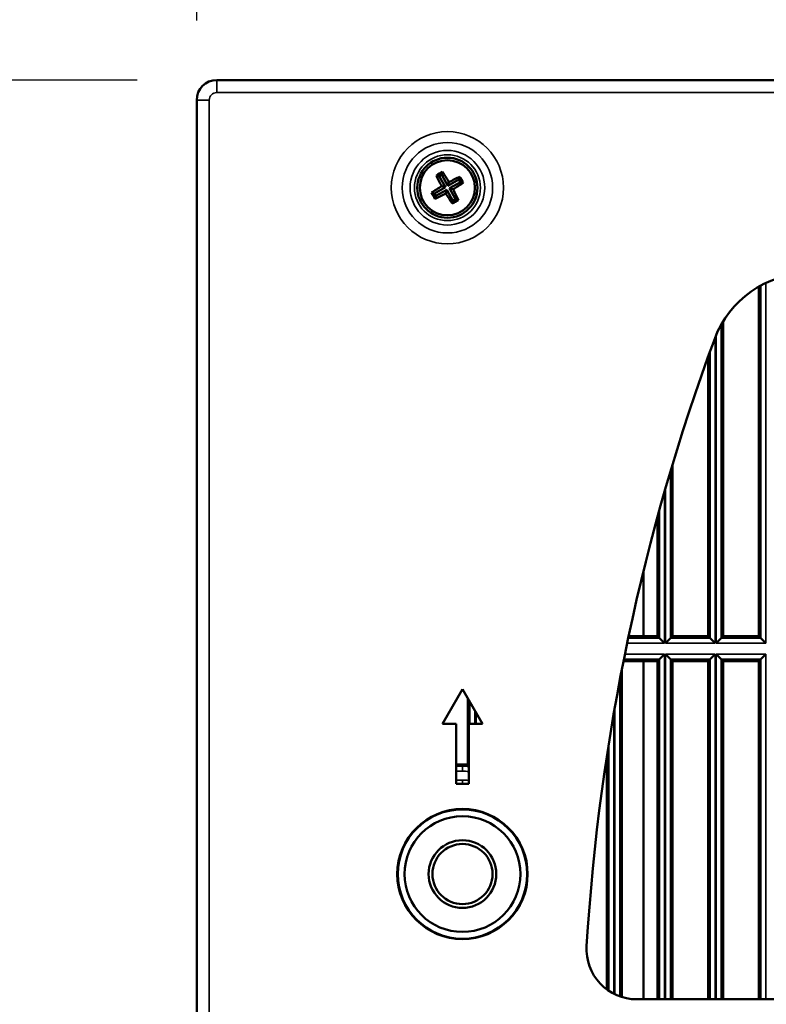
# Model space of a CAD drawing. Header units: inches. Extents: x 0 to 234, y 0 to 165.
# Tile 6 of 85: x 42.44 to 48.31, y 73.04 to 80.78. Entities that reach past the tile are written whole.
import ezdxf

# ---------------------------------------------------------------- set-up
doc = ezdxf.new("R2010")
doc.units = ezdxf.units.IN
doc.header["$LTSCALE"] = 10
doc.header["$MEASUREMENT"] = 0
for name, color, linetype, lineweight in [('Dimension (ANSI)', 7, 'Continuous', 25), ('Visible (ANSI)', 7, 'Continuous', 50), ('Visible Narrow (ANSI)', 7, 'Continuous', 35)]:
    doc.layers.add(name, color=color, linetype=linetype, lineweight=lineweight)
doc.styles.add('Note Text (ANSI)', font='arial.ttf')
doc.dimstyles.new('Default (ANSI)', dxfattribs={"dimscale": 10, "dimtxt": 0.12, "dimasz": 0.098425, "dimexe": 0.125, "dimexo": 0.0625, "dimgap": 0.031496, "dimtad": 0, "dimtih": 1, "dimtoh": 1, "dimrnd": 1e-08, "dimzin": 4, "dimdsep": 46, "dimtxsty": 'Note Text (ANSI)', "dimcen": 0.09, "dimdle": 0.393701, "dimclrd": 256, "dimclre": 256, "dimclrt": 256, "dimadec": 0, "dimazin": 1, "dimtfac": 1, "dimtofl": 0, "dimtmove": 0, "dimatfit": 3, "dimfxl": 1, "dimtolj": 1, "dimtzin": 4, "dimlwd": -1, "dimlwe": -1, "dimarcsym": 0})

# ---------------------------------------------------------------- blocks, each defined once
blk = doc.blocks.new('*D11')
at = {"layer": 'Defpoints', "color": 0, "transparency": 16777216}
for p in [(83.2028, 84.081), (43.8328, 80.144), (83.2028, 80.144)]:
    blk.add_point(p, dxfattribs=at)
at = {"layer": 'Dimension (ANSI)', "transparency": 16777216}
for p, q in [((43.8328, 80.769), (43.8328, 85.331)), ((83.2028, 80.769), (83.2028, 85.331)), ((44.817, 84.081), (57.458, 84.081)), ((82.2186, 84.081), (61.7968, 84.081))]:
    blk.add_line(p, q, dxfattribs=at)
for points in [[(44.817, 84.245), (44.817, 83.9169), (43.8328, 84.081)], [(82.2186, 84.245), (82.2186, 83.9169), (83.2028, 84.081)]]:
    blk.add_solid(points, dxfattribs=at)
at = {"layer": 'Dimension (ANSI)', "transparency": 16777216, "insert": (57.773, 84.6941), "char_height": 1.2, "attachment_point": 1, "style": 'Note Text (ANSI)'}
blk.add_mtext('\\A1;\\fArial|b0|i0;39.4"', dxfattribs=at)
blk = doc.blocks.new('*D12')
at = {"layer": 'Defpoints', "color": 0, "transparency": 16777216}
for p in [(43.9902, 80.3014), (38.1084, 64.6715), (43.9902, 64.6715)]:
    blk.add_point(p, dxfattribs=at)
at = {"layer": 'Dimension (ANSI)', "transparency": 16777216}
for p, q in [((43.3652, 80.3014), (36.8584, 80.3014)), ((38.1084, 79.3172), (38.1084, 73.4141)), ((38.1084, 65.6558), (38.1084, 71.5588)), ((43.3652, 64.6715), (36.8584, 64.6715))]:
    blk.add_line(p, q, dxfattribs=at)
for points in [[(37.9443, 79.3172), (38.2724, 79.3172), (38.1084, 80.3014)], [(37.9443, 65.6558), (38.2724, 65.6558), (38.1084, 64.6715)]]:
    blk.add_solid(points, dxfattribs=at)
at = {"layer": 'Dimension (ANSI)', "transparency": 16777216, "insert": (36.31, 73.0992), "char_height": 1.2, "attachment_point": 1, "style": 'Note Text (ANSI)'}
blk.add_mtext('\\A1;\\fArial|b0|i0;15.6"', dxfattribs=at)

msp = doc.modelspace()

# ---------------------------------------------------------------- linework, layer by layer
at = {"layer": 'Visible (ANSI)'}
for p, q in [((83.0454, 80.3014), (43.9902, 80.3014)), ((43.8328, 80.144), (43.8328, 64.829)), ((45.7148, 79.5518), (45.7366, 79.5457)), ((45.7572, 79.5572), (45.7366, 79.5457)), ((45.7633, 79.5791), (45.7572, 79.5572)), ((45.8058, 79.4711), (45.7572, 79.5572)), ((45.7366, 79.5457), (45.7852, 79.4595)), ((45.8919, 79.5196), (45.8058, 79.4711)), ((45.8136, 79.4991), (45.8058, 79.4711)), ((45.8173, 79.4505), (45.9035, 79.499)), ((45.898, 79.5415), (45.8919, 79.5196)), ((45.9035, 79.499), (45.8919, 79.5196)), ((45.9254, 79.4929), (45.9035, 79.499)), ((45.6771, 79.417), (45.699, 79.4109)), ((45.7852, 79.4595), (45.699, 79.4109)), ((45.699, 79.4109), (45.7106, 79.3904)), ((45.7106, 79.3904), (45.7968, 79.4389)), ((45.7572, 79.4673), (45.7852, 79.4595)), ((45.7889, 79.4109), (45.7968, 79.4389)), ((45.7968, 79.4389), (45.8453, 79.3527)), ((45.8659, 79.3643), (45.8173, 79.4505)), ((45.8453, 79.4427), (45.8173, 79.4505)), ((45.7045, 79.3685), (45.7106, 79.3904)), ((45.8392, 79.3309), (45.8453, 79.3527)), ((45.8453, 79.3527), (45.8659, 79.3643)), ((45.8877, 79.3582), (45.8659, 79.3643)), ((48.2462, 78.6772), (48.2462, 75.9314)), ((47.9667, 75.9314), (47.9667, 78.4054)), ((47.8486, 78.1271), (47.8486, 75.9314)), ((47.5691, 75.9314), (47.5691, 77.2802)), ((47.451, 76.8679), (47.451, 75.9314)), ((47.3406, 76.4412), (47.3406, 75.9314)), ((47.451, 75.9314), (47.2244, 75.9314)), ((47.451, 75.9314), (47.4661, 75.9162)), ((47.5055, 75.8769), (47.4661, 75.9162)), ((47.5539, 75.9162), (47.5146, 75.8769)), ((47.5539, 75.9162), (47.5691, 75.9314)), ((47.8486, 75.9314), (47.5691, 75.9314)), ((47.8486, 75.9314), (47.8638, 75.9162)), ((47.9031, 75.8769), (47.8638, 75.9162)), ((47.9516, 75.9162), (47.9122, 75.8769)), ((47.9516, 75.9162), (47.9667, 75.9314)), ((48.2462, 75.9314), (47.9667, 75.9314)), ((48.2462, 75.9314), (48.2614, 75.9162)), ((48.3007, 75.8769), (48.2614, 75.9162)), ((47.4661, 75.7497), (47.5055, 75.789)), ((47.5146, 75.789), (47.5539, 75.7497)), ((47.8638, 75.7497), (47.9031, 75.789)), ((47.9122, 75.789), (47.9516, 75.7497)), ((48.2614, 75.7497), (48.3007, 75.789)), ((47.1841, 75.7345), (47.451, 75.7345)), ((47.3406, 75.7345), (47.3406, 73.077)), ((47.4661, 75.7497), (47.451, 75.7345)), ((47.451, 75.7345), (47.451, 73.077)), ((47.5691, 75.7345), (47.5539, 75.7497)), ((47.5691, 73.077), (47.5691, 75.7345)), ((47.5691, 75.7345), (47.8486, 75.7345)), ((47.8638, 75.7497), (47.8486, 75.7345)), ((47.8486, 75.7345), (47.8486, 73.077)), ((47.9667, 75.7345), (47.9516, 75.7497)), ((47.9667, 73.077), (47.9667, 75.7345)), ((47.9667, 75.7345), (48.2462, 75.7345)), ((48.2614, 75.7497), (48.2462, 75.7345)), ((48.2462, 75.7345), (48.2462, 73.077)), ((47.1715, 73.0946), (47.1715, 75.6705)), ((45.7623, 75.2424), (45.9198, 75.5152)), ((45.9198, 75.5152), (46.0773, 75.2424)), ((45.9628, 75.4407), (45.9628, 74.9381)), ((45.8706, 75.2424), (45.7623, 75.2424)), ((45.8706, 74.7699), (45.8706, 75.2424)), ((46.0773, 75.2424), (45.969, 75.2424)), ((45.969, 75.2424), (45.969, 74.7699)), ((47.0533, 74.9887), (47.0533, 73.1545)), ((45.8706, 74.9222), (45.9198, 74.9222)), ((45.9198, 74.9187), (45.8706, 74.9187)), ((45.969, 74.7699), (45.8706, 74.7699)), ((49.6551, 73.077), (47.2878, 73.077))]:
    msp.add_line(p, q, dxfattribs=at)
for centre, radius in [((45.8013, 79.455), 0.2362), ((45.8013, 79.455), 0.2165), ((45.9198, 74.0613), 0.5118), ((45.9198, 74.0613), 0.5079), ((45.9198, 74.0613), 0.4547), ((45.9198, 74.0613), 0.2657), ((45.9198, 74.0613), 0.2362)]:
    msp.add_circle(centre, radius, dxfattribs=at)
for centre, radius, start, end in [((43.9902, 80.144), 0.1575, 90, 180), ((48.6384, 77.9944), 0.7874, 90.5, 159.68686), ((63.5178, 72.4865), 16.6535, 159.68686, 176.52961), ((45.9198, 74.0613), 0.8609, 87.74875, 90), ((45.9198, 74.0613), 0.8575, 88.47953, 90), ((47.2878, 73.4707), 0.3937, 176.52961, 270)]:
    msp.add_arc(centre, radius, start, end, dxfattribs=at)
for centre, major_axis, start_param, end_param in [((45.764, 79.5211), (0.2564, 0.1444), 1.476024, 1.665569), ((45.8187, 79.4648), (-0.1489, 0.2644), 1.139911, 1.463963), ((45.7838, 79.4452), (0.1489, -0.2644), 1.67763, 2.001682), ((45.8111, 79.4375), (0.2644, 0.1489), 1.139911, 1.463963), ((45.7914, 79.4724), (-0.2644, -0.1489), 1.67763, 2.001682), ((45.8674, 79.4922), (0.1444, -0.2564), 1.476024, 1.665569), ((45.8111, 79.4375), (0.2644, 0.1489), 1.67763, 2.001682), ((45.7351, 79.4177), (-0.1444, 0.2564), 1.476024, 1.665569), ((45.7914, 79.4724), (-0.2644, -0.1489), 1.139911, 1.463963), ((45.8187, 79.4648), (-0.1489, 0.2644), 1.67763, 2.001682), ((45.7838, 79.4452), (0.1489, -0.2644), 1.139911, 1.463963), ((45.8385, 79.3889), (-0.2564, -0.1444), 1.476024, 1.665569)]:
    msp.add_ellipse(centre, major_axis=major_axis, ratio=0.173648, start_param=start_param, end_param=end_param, dxfattribs=at)
msp.add_open_spline([(45.9628, 74.9381), (45.9628, 74.9367), (45.9626, 74.9353), (45.962, 74.9326), (45.9615, 74.9312), (45.96, 74.9277), (45.9586, 74.9257), (45.9551, 74.9223), (45.953, 74.921), (45.9495, 74.9195), (45.9481, 74.9191), (45.9454, 74.9185), (45.944, 74.9184), (45.9426, 74.9184)], degree=3, knots=[0, 0, 0, 0, 0.01068832, 0.01068832, 0.02137691, 0.02137691, 0.03987808, 0.03987808, 0.05838329, 0.05838329, 0.06909288, 0.06909288, 0.07980292, 0.07980292, 0.07980292, 0.07980292], dxfattribs=at)
at = {"layer": 'Visible Narrow (ANSI)'}
for p, q in [((43.9902, 80.3014), (43.9902, 80.203)), ((43.9902, 80.203), (83.0454, 80.203)), ((43.9312, 80.144), (43.8328, 80.144)), ((43.9312, 64.829), (43.9312, 80.144)), ((48.3007, 75.8769), (48.3007, 78.7058)), ((48.2614, 78.6857), (48.2614, 75.9162)), ((47.9516, 75.9162), (47.9516, 78.3795)), ((47.9031, 75.8769), (47.9031, 78.2762)), ((47.9122, 78.2989), (47.9122, 75.8769)), ((47.8638, 78.1691), (47.8638, 75.9162)), ((47.5539, 75.9162), (47.5539, 77.2294)), ((47.5146, 77.0949), (47.5146, 75.8769)), ((47.5055, 75.8769), (47.5055, 77.0632)), ((47.4661, 76.9232), (47.4661, 75.9162)), ((47.4661, 75.9162), (47.2212, 75.9162)), ((47.8638, 75.9162), (47.5539, 75.9162)), ((48.2614, 75.9162), (47.9516, 75.9162)), ((47.213, 75.8769), (47.5055, 75.8769)), ((47.5146, 75.8769), (47.9031, 75.8769)), ((47.9122, 75.8769), (48.3007, 75.8769)), ((47.5055, 75.789), (47.195, 75.789)), ((47.5055, 73.077), (47.5055, 75.789)), ((47.5146, 75.789), (47.5146, 73.077)), ((47.9031, 75.789), (47.5146, 75.789)), ((47.9031, 73.077), (47.9031, 75.789)), ((47.9122, 75.789), (47.9122, 73.077)), ((48.3007, 75.789), (47.9122, 75.789)), ((48.3007, 73.077), (48.3007, 75.789)), ((47.1871, 75.7497), (47.4661, 75.7497)), ((47.4661, 75.7497), (47.4661, 73.077)), ((47.5539, 73.077), (47.5539, 75.7497)), ((47.5539, 75.7497), (47.8638, 75.7497)), ((47.8638, 75.7497), (47.8638, 73.077)), ((47.9516, 73.077), (47.9516, 75.7497)), ((47.9516, 75.7497), (48.2614, 75.7497)), ((48.2614, 75.7497), (48.2614, 73.077)), ((47.1563, 73.0996), (47.1563, 75.5915)), ((45.9779, 75.4145), (45.9779, 75.2424)), ((47.1169, 75.3765), (47.1169, 73.116)), ((46.0173, 75.2424), (46.0173, 75.3463)), ((46.0264, 75.3305), (46.0264, 75.2424)), ((47.1078, 73.1206), (47.1078, 75.3244)), ((46.0657, 75.2424), (46.0657, 75.2624)), ((47.0685, 75.0866), (47.0685, 73.1438)), ((45.9198, 74.9194), (45.8706, 74.9194)), ((45.9198, 74.9084), (45.8706, 74.9084)), ((45.9198, 74.9222), (45.9198, 74.9194)), ((45.9198, 74.9187), (45.9198, 74.9194)), ((45.9198, 74.9187), (45.9198, 74.9084)), ((45.9198, 74.8691), (45.9198, 74.9084)), ((45.8706, 74.8691), (45.9198, 74.8691)), ((45.9198, 74.7991), (45.8706, 74.7991)), ((45.9198, 74.7699), (45.9198, 74.7991))]:
    msp.add_line(p, q, dxfattribs=at)
for radius in [0.4407, 0.3554, 0.2929, 0.2588]:
    msp.add_circle((45.8013, 79.455), radius, dxfattribs=at)
for centre, radius, start, end in [((43.9902, 80.144), 0.0591, 90, 180), ((45.9198, 74.0613), 0.8581, 88.14512, 90), ((45.9198, 74.0613), 0.8471, 86.66963, 90), ((45.9198, 74.0613), 0.8078, 86.50714, 90), ((45.9198, 74.0613), 0.7378, 86.17541, 90)]:
    msp.add_arc(centre, radius, start, end, dxfattribs=at)
for centre, major_axis, ratio, start_param, end_param in [((45.4941, 74.2901), (0.9331, -0.28), 0.775775, 1.294811, 1.312417), ((45.9583, 74.93), (-0.0094, -0.0173), 0.99921, 0.454764, 1.077454), ((45.503, 74.2795), (0.9667, -0.2724), 0.782835, 1.297852, 1.304999)]:
    msp.add_ellipse(centre, major_axis=major_axis, ratio=ratio, start_param=start_param, end_param=end_param, dxfattribs=at)
msp.add_open_spline([(45.9574, 74.9103), (45.9578, 74.9101), (45.962, 74.9097), (45.969, 74.9091)], degree=3, dxfattribs=at)

# ---------------------------------------------------------------- dimensions: what is measured, and where the dimension line sits
at = {"layer": 'Dimension (ANSI)'}
for base, p1, p2, angle, override, picture, middle in [((83.2028, 84.081), (43.8328, 80.144), (83.2028, 80.144), 180, {"dimgap": 0.031496, "dimtih": 0, "dimtoh": 0, "dimdec": 1, "dimtol": 0, "dimlim": 0, "dimtp": 0, "dimtm": 0, "dimtdec": 2, "dimatfit": 1}, '*D11', (59.6274, 84.081)), ((38.1084, 64.6715), (43.9902, 80.3014), (43.9902, 64.6715), 90, {"dimgap": 0.031496, "dimdec": 1, "dimtol": 0, "dimlim": 0, "dimtp": 0, "dimtm": 0, "dimtdec": 2, "dimatfit": 1}, '*D12', (38.1084, 72.4865))]:
    dim = msp.add_linear_dim(base=base, p1=p1, p2=p2, angle=angle, text='\\fArial|b0|i0;<>"', dimstyle='Default (ANSI)', override=override, dxfattribs=at)
    dim.commit()
    dim.dimension.update_dxf_attribs({"geometry": picture, "text_midpoint": middle, "dimtype": 160})

doc.saveas('drawing.dxf')
